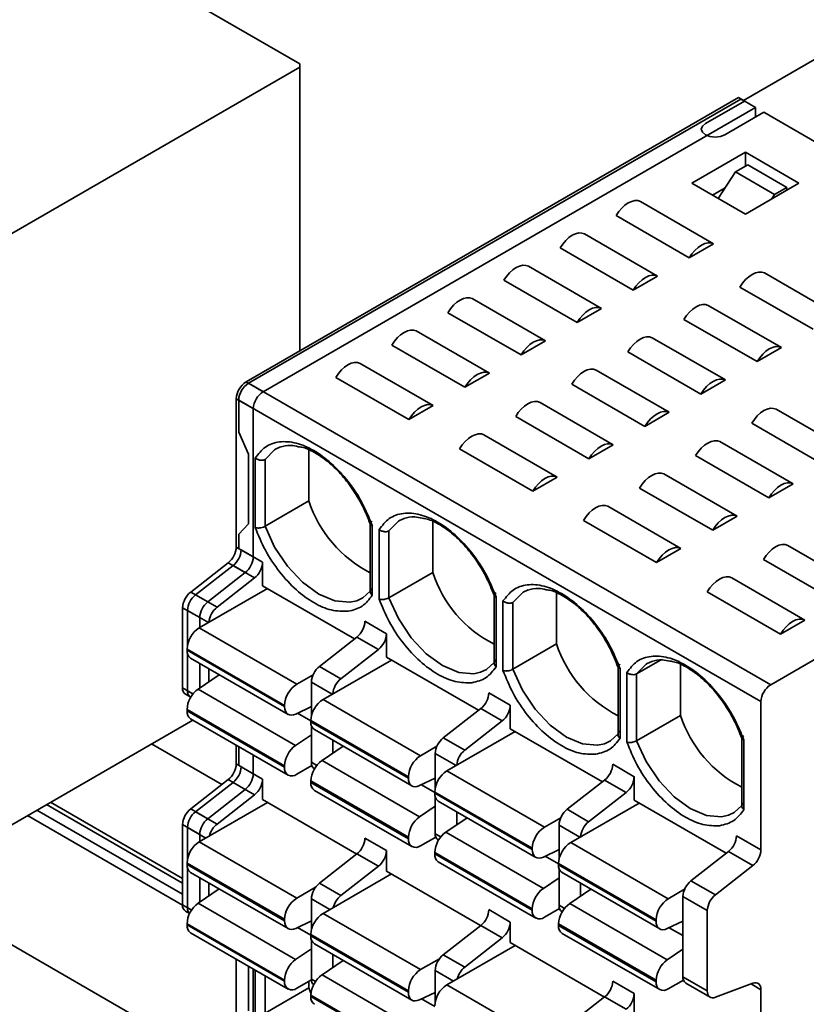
# Model space of a CAD drawing. Header units: millimetres. Extents: x 11 to 199, y 5 to 292.
# Tile 40 of 53: x 95 to 101, y 170 to 177. Entities that reach past the tile are written whole.
import ezdxf

# ---------------------------------------------------------------- set-up
doc = ezdxf.new("R2010")
doc.units = ezdxf.units.MM

msp = doc.modelspace()

# ---------------------------------------------------------------- linework, layer by layer
at = {"color": 7, "linetype": 'Continuous', "lineweight": 35}
for p, q in [((100.2921, 176.4359), (103.6871, 178.3958)), ((95.6015, 177.5523), (97.076, 176.701)), ((93.4313, 174.5738), (97.076, 176.6778)), ((97.076, 176.701), (97.0759, 174.621)), ((96.6851, 174.3953), (100.256, 176.4568)), ((100.2736, 176.4465), (96.7027, 174.3851)), ((100.0155, 176.269), (100.2984, 176.4323)), ((100.256, 176.4568), (100.3797, 176.3853)), ((100.2984, 176.4323), (100.2736, 176.4465)), ((96.8088, 174.3239), (100.3797, 176.3853)), ((100.3797, 176.3853), (100.3797, 176.3159)), ((100.4398, 176.3506), (100.157, 176.1873)), ((101.1964, 175.9138), (100.4398, 176.3506)), ((99.9165, 175.8363), (100.3054, 176.0608)), ((100.3054, 176.0608), (100.6944, 175.8363)), ((100.3054, 175.9587), (100.3054, 176.0608)), ((100.2347, 175.9179), (100.3231, 175.9689)), ((100.3231, 175.9689), (100.606, 175.8057)), ((100.1084, 175.7256), (100.2347, 175.9179)), ((100.5176, 175.7546), (100.2347, 175.9179)), ((100.3054, 175.6118), (99.9165, 175.8363)), ((100.1591, 175.8028), (100.0668, 175.7495)), ((100.6944, 175.8363), (100.3054, 175.6118)), ((100.606, 175.8057), (100.5176, 175.7546)), ((100.606, 175.7853), (100.606, 175.8057)), ((100.496, 175.7218), (100.5176, 175.7546)), ((99.5453, 175.7036), (100.0756, 175.3975)), ((99.8989, 175.2954), (99.3685, 175.6016)), ((99.1387, 175.4689), (99.6691, 175.1627)), ((99.4923, 175.0607), (98.9619, 175.3668)), ((100.0756, 175.3975), (99.8989, 175.2954)), ((98.7321, 175.2342), (99.2625, 174.928)), ((99.6691, 175.1627), (99.4923, 175.0607)), ((100.4433, 175.1852), (100.9737, 174.879)), ((99.0857, 174.826), (98.5554, 175.1321)), ((100.7969, 174.777), (100.2666, 175.0831)), ((98.3256, 174.9995), (98.8559, 174.6933)), ((100.0367, 174.9505), (100.5671, 174.6443)), ((98.6791, 174.5913), (98.1488, 174.8974)), ((99.2625, 174.928), (99.0857, 174.826)), ((100.3903, 174.5423), (99.86, 174.8484)), ((97.919, 174.7647), (98.4493, 174.4586)), ((98.2725, 174.3565), (97.7422, 174.6627)), ((98.8559, 174.6933), (98.6791, 174.5913)), ((99.6302, 174.7158), (100.1605, 174.4096)), ((99.9837, 174.3076), (99.4534, 174.6137)), ((100.5671, 174.6443), (100.3903, 174.5423)), ((97.5124, 174.53), (98.0427, 174.2239)), ((98.4493, 174.4586), (98.2725, 174.3565)), ((99.2236, 174.481), (99.7539, 174.1749)), ((96.8088, 174.3239), (96.6851, 174.3953)), ((96.7027, 174.3851), (100.4893, 172.1992)), ((97.8659, 174.1218), (97.3356, 174.428)), ((99.5771, 174.0728), (99.0468, 174.379)), ((100.1605, 174.4096), (99.9837, 174.3076)), ((96.6144, 174.2728), (96.7381, 174.2014)), ((96.6144, 173.1982), (96.6144, 174.2728)), ((96.632, 174.2626), (100.4186, 172.0767)), ((96.632, 174.0307), (96.632, 174.2626)), ((98.0427, 174.2239), (97.8659, 174.1218)), ((98.817, 174.2463), (99.3473, 173.9402)), ((104.0602, 174.2606), (100.4893, 172.1992)), ((96.7381, 173.1268), (96.7381, 174.2014)), ((99.7539, 174.1749), (99.5771, 174.0728)), ((100.5282, 174.1973), (101.0585, 173.8912)), ((99.1705, 173.8381), (98.6402, 174.1443)), ((100.8817, 173.7891), (100.3514, 174.0953)), ((96.7027, 173.8721), (96.632, 174.0307)), ((98.4104, 174.0116), (98.9407, 173.7055)), ((99.3473, 173.9402), (99.1705, 173.8381)), ((100.1216, 173.9626), (100.6519, 173.6565)), ((96.7027, 173.3671), (96.7027, 173.8721)), ((96.8994, 173.9078), (96.9339, 173.9237)), ((97.1411, 173.9004), (97.1411, 173.5323)), ((98.764, 173.6034), (98.2336, 173.9096)), ((96.7522, 173.8436), (96.7522, 173.3385)), ((96.8229, 173.3487), (96.8229, 173.8334)), ((100.4752, 173.5544), (99.9448, 173.8606)), ((99.715, 173.7279), (100.2453, 173.4218)), ((98.9407, 173.7055), (98.764, 173.6034)), ((100.6519, 173.6565), (100.4752, 173.5544)), ((100.0686, 173.3197), (99.5382, 173.6259)), ((96.8229, 173.3487), (97.1411, 173.5323)), ((99.3084, 173.4932), (99.8388, 173.187)), ((96.632, 173.2902), (96.7027, 173.3671)), ((97.5861, 173.3757), (97.5861, 172.8675)), ((97.7974, 173.3894), (97.8319, 173.4053)), ((98.0392, 173.3819), (98.0392, 173.0139)), ((99.662, 173.085), (99.1317, 173.3911)), ((100.2453, 173.4218), (100.0686, 173.3197)), ((97.6008, 172.8487), (97.6008, 173.3537)), ((97.6503, 173.3251), (97.6503, 172.8201)), ((97.721, 172.8302), (97.721, 173.315)), ((96.632, 173.188), (96.632, 173.2902)), ((96.7381, 173.1268), (96.6144, 173.1982)), ((96.8053, 173.088), (96.6497, 173.1778)), ((99.8388, 173.187), (99.662, 173.085)), ((100.613, 173.2095), (101.1434, 172.9033)), ((96.2839, 172.8716), (96.5559, 173.0841)), ((96.6797, 173.0126), (96.5559, 173.0841)), ((96.8053, 173.088), (96.8053, 172.9174)), ((100.9666, 172.8013), (100.4363, 173.1074)), ((96.5913, 173.0637), (96.3192, 172.8512)), ((96.4076, 172.8002), (96.6797, 173.0126)), ((96.7468, 172.9738), (96.5913, 173.0637)), ((97.721, 172.8302), (98.0392, 173.0139)), ((96.4748, 172.7614), (96.7468, 172.9738)), ((100.2065, 172.9748), (100.7368, 172.6686)), ((96.4076, 172.8002), (96.2839, 172.8716)), ((96.8406, 172.897), (96.3457, 172.6113)), ((97.4726, 172.5322), (96.8053, 172.9174)), ((98.6954, 172.871), (98.7299, 172.8869)), ((98.9372, 172.8635), (98.9372, 172.4955)), ((100.56, 172.5666), (100.0297, 172.8727)), ((96.3192, 172.8512), (96.4748, 172.7614)), ((98.4841, 172.8573), (98.4841, 172.3491)), ((98.4988, 172.3303), (98.4988, 172.8353)), ((98.5483, 172.8067), (98.5483, 172.3017)), ((98.619, 172.3118), (98.619, 172.7966)), ((96.2254, 172.7575), (96.3492, 172.686)), ((96.2254, 172.176), (96.2254, 172.7575)), ((96.2608, 172.7371), (96.2608, 172.4888)), ((96.3492, 172.6133), (96.3492, 172.686)), ((97.7033, 172.5696), (97.5477, 172.6594)), ((100.7368, 172.6686), (100.56, 172.5666)), ((96.3457, 172.6113), (97.0528, 172.203)), ((97.4893, 172.5452), (97.2173, 172.3328)), ((97.6449, 172.4554), (97.4893, 172.5452)), ((97.7033, 172.5696), (97.7033, 172.399)), ((96.2573, 172.4582), (96.9644, 172.05)), ((96.2573, 172.4496), (96.2573, 172.4582)), ((96.2573, 172.4496), (96.9644, 172.0412)), ((97.3728, 172.243), (97.6449, 172.4554)), ((98.619, 172.3118), (98.9372, 172.4955)), ((96.2608, 172.4231), (96.2608, 172.1555)), ((96.2832, 172.3924), (96.9903, 171.9842)), ((97.7387, 172.3786), (97.2437, 172.0928)), ((98.3706, 172.0138), (97.7033, 172.399)), ((99.6891, 172.3775), (99.517, 172.2782)), ((99.5935, 172.3526), (99.6279, 172.3685)), ((96.3492, 172.1755), (96.3492, 172.3543)), ((96.4164, 172.2211), (96.4164, 172.3155)), ((97.2173, 172.3328), (97.3728, 172.243)), ((99.3822, 172.3389), (99.3822, 171.8307)), ((99.3968, 171.8119), (99.3968, 172.3169)), ((99.8352, 172.3451), (99.8352, 171.9771)), ((96.4915, 172.2721), (96.3379, 172.1679)), ((97.0528, 172.203), (97.1709, 172.2712)), ((99.4463, 172.2883), (99.4463, 171.7833)), ((99.517, 171.7934), (99.517, 172.2782)), ((97.0449, 171.7596), (96.3379, 172.1679)), ((97.1588, 172.2186), (97.1588, 171.9704)), ((96.2462, 172.1302), (96.284, 172.1083)), ((96.2815, 172.1098), (96.284, 172.1083)), ((97.2437, 172.0928), (97.9508, 171.6846)), ((98.6013, 172.0512), (98.4458, 172.141)), ((96.9644, 171.6114), (96.2573, 172.0198)), ((96.2573, 172.0198), (96.2573, 172.0091)), ((96.9644, 171.6009), (96.2573, 172.0091)), ((96.9644, 172.0412), (96.9644, 172.05)), ((97.1588, 172.0405), (97.0451, 171.9863)), ((98.3873, 172.0268), (98.1153, 171.8144)), ((98.5429, 171.937), (98.3873, 172.0268)), ((98.6013, 172.0512), (98.6013, 171.8806)), ((100.4186, 172.0767), (100.4186, 171.0021)), ((93.4313, 170.2869), (96.2992, 171.9425)), ((96.2832, 171.9518), (96.9903, 171.5436)), ((97.1553, 171.9397), (97.8624, 171.5315)), ((97.1553, 171.9312), (97.1553, 171.9397)), ((98.2708, 171.7246), (98.5429, 171.937)), ((99.517, 171.7934), (99.8352, 171.9771)), ((97.1553, 171.9312), (97.8624, 171.5228)), ((97.1588, 171.9047), (97.1588, 171.6371)), ((97.1812, 171.874), (97.8883, 171.4658)), ((99.2686, 171.4953), (98.6013, 171.8806)), ((97.0449, 171.7596), (97.1588, 171.8369)), ((97.3144, 171.7027), (97.3144, 171.7971)), ((98.1153, 171.8144), (98.2708, 171.7246)), ((98.6367, 171.8602), (98.1417, 171.5744)), ((100.2802, 171.8204), (100.2802, 171.3123)), ((100.2948, 171.2934), (100.2948, 171.7985)), ((96, 171.7698), (96.5099, 171.4754)), ((96.6144, 171.6255), (96.6144, 171.7606)), ((96.632, 171.6153), (96.632, 171.7504)), ((97.3896, 171.7537), (97.236, 171.6495)), ((97.9508, 171.6846), (98.0689, 171.7528)), ((96.7381, 171.5541), (96.7381, 171.6892)), ((97.9429, 171.2412), (97.236, 171.6495)), ((98.0568, 171.7002), (98.0568, 171.4519)), ((96.7381, 171.5541), (96.6144, 171.6255)), ((96.8053, 171.5153), (96.6497, 171.6051)), ((96.9644, 171.6009), (96.9644, 171.6114)), ((97.1625, 171.6132), (97.0528, 171.5498)), ((97.1795, 171.5913), (97.1821, 171.5899)), ((99.4993, 171.5327), (99.3438, 171.6225)), ((96.2839, 171.2989), (96.5559, 171.5114)), ((96.6797, 171.4399), (96.5559, 171.5114)), ((96.8053, 171.366), (96.8053, 171.5153)), ((97.8624, 171.5228), (97.8624, 171.5315)), ((98.0568, 171.5221), (97.9431, 171.4679)), ((98.1417, 171.5744), (98.8488, 171.1662)), ((99.2854, 171.5084), (99.0133, 171.296)), ((99.4409, 171.4186), (99.2854, 171.5084)), ((99.4993, 171.5327), (99.4993, 171.3622)), ((96.5913, 171.491), (96.3192, 171.2785)), ((96.4076, 171.2275), (96.6797, 171.4399)), ((96.7468, 171.4012), (96.5913, 171.491)), ((97.8624, 171.093), (97.1553, 171.5014)), ((97.1553, 171.5014), (97.1553, 171.4906)), ((97.8624, 171.0824), (97.1553, 171.4906)), ((96.4748, 171.1887), (96.7468, 171.4012)), ((97.4882, 170.9717), (96.8053, 171.366)), ((97.1812, 171.4334), (97.8883, 171.0252)), ((98.0533, 171.4213), (98.7604, 171.0131)), ((98.0533, 171.4128), (98.0533, 171.4213)), ((98.0533, 171.4128), (98.7604, 171.0044)), ((98.0568, 171.3862), (98.0568, 171.1187)), ((99.1689, 171.2061), (99.4409, 171.4186)), ((96.2254, 170.7951), (95.2685, 171.3475)), ((96.4076, 171.2275), (96.2839, 171.2989)), ((96.8406, 171.3456), (96.3457, 171.0598)), ((97.9429, 171.2412), (98.0568, 171.3185)), ((98.0792, 171.3556), (98.7863, 170.9473)), ((99.0133, 171.296), (99.1689, 171.2061)), ((99.5347, 171.3417), (99.0397, 171.056)), ((100.1667, 170.9769), (99.4993, 171.3622)), ((96.2255, 170.6021), (95.1014, 171.251)), ((96.2254, 170.6797), (95.1685, 171.2898)), ((96.3192, 171.2785), (96.4748, 171.1887)), ((98.2876, 171.2353), (98.134, 171.1311)), ((98.2124, 171.1843), (98.2124, 171.2787)), ((98.8488, 171.1662), (98.9669, 171.2344)), ((96.2254, 171.1848), (96.3492, 171.1134)), ((96.2254, 170.6033), (96.2254, 171.1848)), ((96.2608, 171.1644), (96.2608, 170.9374)), ((98.9549, 171.1818), (98.9549, 170.9335)), ((96.3492, 171.0619), (96.3492, 171.1134)), ((97.7033, 170.9969), (97.5477, 171.0867)), ((97.8624, 171.0824), (97.8624, 171.093)), ((98.0606, 171.0948), (97.9508, 171.0314)), ((98.841, 170.7228), (98.134, 171.1311)), ((100.2418, 171.1041), (100.4186, 171.0021)), ((96.3457, 171.0598), (97.0528, 170.6516)), ((98.0776, 171.0729), (98.0801, 171.0715)), ((98.7604, 171.0044), (98.7604, 171.0131)), ((99.0397, 171.056), (99.7468, 170.6478)), ((97.4893, 170.9725), (97.2173, 170.7601)), ((97.6449, 170.8827), (97.4893, 170.9725)), ((97.7033, 170.8476), (97.7033, 170.9969)), ((98.7604, 170.5746), (98.0533, 170.983)), ((98.0533, 170.983), (98.0533, 170.9722)), ((98.7604, 170.564), (98.0533, 170.9722)), ((98.9549, 171.0037), (98.8411, 170.9495)), ((100.1834, 170.99), (99.9113, 170.7775)), ((100.3602, 170.8879), (100.1834, 170.99)), ((96.2573, 170.9067), (96.9644, 170.4985)), ((96.2573, 170.9067), (96.2573, 170.8961)), ((96.2573, 170.8961), (96.9644, 170.4878)), ((96.2608, 170.8696), (96.2608, 170.5829)), ((97.3728, 170.6703), (97.6449, 170.8827)), ((98.0792, 170.915), (98.7863, 170.5068)), ((98.9513, 170.9029), (99.6584, 170.4947)), ((98.9513, 170.8944), (98.9513, 170.9029)), ((98.9513, 170.8944), (99.6584, 170.486)), ((98.9549, 170.8678), (98.9549, 170.6003)), ((100.3602, 170.8879), (100.0881, 170.6755)), ((96.2832, 170.8389), (96.9903, 170.4307)), ((96.3492, 170.6221), (96.3492, 170.8008)), ((97.7387, 170.8272), (97.2437, 170.5414)), ((98.3863, 170.4533), (97.7033, 170.8476)), ((98.841, 170.7228), (98.9549, 170.8)), ((98.9772, 170.8371), (99.6843, 170.4289)), ((94.2316, 170.7489), (96.1094, 169.6648)), ((96.4164, 170.6676), (96.4164, 170.762)), ((97.0528, 170.6516), (97.189, 170.7303)), ((97.2173, 170.7601), (97.3728, 170.6703)), ((99.1104, 170.6658), (99.1104, 170.7602)), ((100.0881, 170.6755), (99.9113, 170.7775)), ((96.4915, 170.7186), (96.3379, 170.6144)), ((99.1856, 170.7168), (99.032, 170.6127)), ((99.7468, 170.6478), (99.865, 170.716)), ((100.0297, 170.5613), (99.8529, 170.6634)), ((99.8529, 170.6634), (99.8529, 170.0819)), ((97.0449, 170.2061), (96.3379, 170.6144)), ((97.1588, 170.646), (97.1588, 170.4189)), ((99.739, 170.2043), (99.032, 170.6127)), ((96.2462, 170.5575), (96.2762, 170.5402)), ((97.2437, 170.5414), (97.9508, 170.1332)), ((98.6013, 170.4785), (98.4458, 170.5683)), ((98.7604, 170.564), (98.7604, 170.5746)), ((98.9586, 170.5763), (98.8488, 170.513)), ((98.9756, 170.5545), (98.9781, 170.553)), ((100.0297, 170.5613), (100.0297, 169.9798)), ((96.9644, 170.058), (96.2573, 170.4663)), ((96.2573, 170.4663), (96.2573, 170.4576)), ((96.9644, 170.0494), (96.2573, 170.4576)), ((96.9644, 170.4878), (96.9644, 170.4985)), ((97.1588, 170.487), (97.0451, 170.4328)), ((98.3873, 170.4541), (98.1153, 170.2417)), ((98.5429, 170.3643), (98.3873, 170.4541)), ((98.6013, 170.3291), (98.6013, 170.4785)), ((99.6584, 170.0562), (98.9513, 170.4646)), ((98.9513, 170.4646), (98.9513, 170.4538)), ((99.6584, 170.0456), (98.9513, 170.4538)), ((99.6584, 170.486), (99.6584, 170.4947)), ((99.8529, 170.4852), (99.7391, 170.4311)), ((96.2832, 170.4004), (96.9903, 169.9922)), ((97.1553, 170.3883), (97.8624, 169.9801)), ((97.1553, 170.3883), (97.1553, 170.3777)), ((97.1553, 170.3777), (97.8624, 169.9693)), ((98.2708, 170.1519), (98.5429, 170.3643)), ((98.9772, 170.3966), (99.6843, 169.9884)), ((97.1588, 170.3512), (97.1588, 170.0644)), ((97.1812, 170.3205), (97.8883, 169.9123)), ((98.6367, 170.3087), (98.1417, 170.023)), ((99.2843, 169.9349), (98.6013, 170.3291)), ((97.0449, 170.2061), (97.1588, 170.2834)), ((97.3144, 170.1492), (97.3144, 170.2436)), ((98.1153, 170.2417), (98.2708, 170.1519)), ((99.739, 170.2043), (99.8529, 170.2816)), ((96.6144, 169.5369), (96.6144, 170.2092)), ((97.3896, 170.2002), (97.236, 170.096)), ((97.9508, 170.1332), (98.087, 170.2118)), ((96.7381, 169.4655), (96.7381, 170.1378)), ((97.9429, 169.6877), (97.236, 170.096)), ((98.0568, 170.1275), (98.0568, 169.9005)), ((100.0297, 169.9798), (99.8529, 170.0819)), ((96.9644, 170.058), (96.9644, 170.0494)), ((97.1589, 170.0597), (97.0528, 169.9984)), ((97.1411, 170.0494), (97.1411, 170.0008)), ((98.1417, 170.023), (98.8488, 169.6148)), ((99.4993, 169.96), (99.3438, 170.0499)), ((99.6584, 170.0456), (99.6584, 170.0562)), ((99.8566, 170.0579), (99.7468, 169.9946)), ((99.8736, 170.0361), (100.0504, 169.934)), ((100.0881, 169.9331), (100.3602, 170.0348)), ((96.8229, 169.8171), (97.1411, 170.0008)), ((97.1411, 170.0008), (97.1562, 169.9625)), ((97.8624, 169.5396), (97.1553, 169.9479)), ((97.1553, 169.9479), (97.1553, 169.9392)), ((97.8624, 169.531), (97.1553, 169.9392)), ((97.8624, 169.9693), (97.8624, 169.9801)), ((98.0568, 169.9686), (97.9431, 169.9144)), ((99.2854, 169.9357), (99.0133, 169.7233)), ((99.4409, 169.8459), (99.2854, 169.9357)), ((99.4993, 169.8107), (99.4993, 169.96)), ((100.4186, 169.9881), (100.4186, 169.4294))]:
    msp.add_line(p, q, dxfattribs=at)
at = {"color": 8, "linetype": 'Continuous', "lineweight": 35}
for p, q in [((96.4122, 172.6497), (96.2608, 172.7371)), ((96.3006, 172.1325), (96.2254, 172.176)), ((96.3006, 172.1325), (96.2608, 172.1555)), ((97.3102, 172.1312), (97.1588, 172.2186)), ((97.1553, 171.9374), (97.059, 171.993)), ((98.2082, 171.6128), (98.0568, 171.7002)), ((97.1987, 171.6141), (97.1588, 171.6371)), ((98.0533, 171.419), (97.957, 171.4745)), ((96.2254, 170.7613), (95.2393, 171.3306)), ((96.2608, 171.1644), (96.3938, 171.0876)), ((99.1063, 171.0944), (98.9549, 171.1818)), ((98.0967, 171.0957), (98.0568, 171.1187)), ((98.9513, 170.9005), (98.8551, 170.9561)), ((96.2908, 170.5655), (96.2254, 170.6033)), ((96.2608, 170.5829), (96.2908, 170.5655)), ((97.1588, 170.646), (97.2918, 170.5692)), ((98.9947, 170.5773), (98.9549, 170.6003)), ((97.1553, 170.3839), (97.059, 170.4395)), ((99.8529, 170.3801), (99.7531, 170.4377)), ((96.7027, 169.8356), (96.7027, 170.1582)), ((96.7522, 170.1296), (96.7522, 169.807)), ((96.8229, 169.8171), (96.8229, 170.0888)), ((98.0568, 170.1275), (98.1898, 170.0508)), ((97.1588, 170.0644), (97.1888, 170.0471)), ((100.3465, 170.0297), (100.4186, 169.9881)), ((98.0533, 169.8655), (97.957, 169.9211))]:
    msp.add_line(p, q, dxfattribs=at)
at = {"color": 7, "linetype": 'Continuous', "lineweight": 35, "flags": 128}
for points in [[(100.157, 176.1873), (100.1245, 176.1748), (100.0862, 176.1704), (100.048, 176.1748), (100.0155, 176.1873), (99.9939, 176.2061), (99.9862, 176.2282), (99.9939, 176.2503), (100.0155, 176.269)], [(99.3685, 175.6016), (99.3877, 175.63), (99.4093, 175.6554), (99.4327, 175.6768), (99.4569, 175.6934), (99.4812, 175.7047), (99.5045, 175.7103), (99.5262, 175.7099), (99.5453, 175.7036)], [(98.9619, 175.3668), (98.9811, 175.3953), (99.0027, 175.4206), (99.0261, 175.442), (99.0503, 175.4587), (99.0746, 175.47), (99.0979, 175.4756), (99.1196, 175.4752), (99.1387, 175.4689)], [(99.8989, 175.2954), (99.918, 175.3238), (99.9397, 175.3492), (99.963, 175.3706), (99.9873, 175.3873), (100.0115, 175.3986), (100.0348, 175.4042), (100.0565, 175.4038), (100.0756, 175.3975)], [(98.5554, 175.1321), (98.5745, 175.1606), (98.5961, 175.1859), (98.6195, 175.2073), (98.6437, 175.224), (98.668, 175.2353), (98.6913, 175.2409), (98.713, 175.2405), (98.7321, 175.2342)], [(99.4923, 175.0607), (99.5114, 175.0891), (99.5331, 175.1145), (99.5564, 175.1359), (99.5807, 175.1525), (99.6049, 175.1639), (99.6283, 175.1694), (99.6499, 175.1691), (99.6691, 175.1627)], [(100.2666, 175.0831), (100.2857, 175.1116), (100.3073, 175.1369), (100.3307, 175.1583), (100.3549, 175.175), (100.3792, 175.1863), (100.4025, 175.1919), (100.4242, 175.1915), (100.4433, 175.1852)], [(98.1488, 174.8974), (98.1679, 174.9258), (98.1896, 174.9512), (98.2129, 174.9726), (98.2372, 174.9893), (98.2614, 175.0006), (98.2848, 175.0062), (98.3064, 175.0058), (98.3256, 174.9995)], [(99.0857, 174.826), (99.1048, 174.8544), (99.1265, 174.8798), (99.1498, 174.9012), (99.1741, 174.9178), (99.1983, 174.9292), (99.2217, 174.9347), (99.2433, 174.9343), (99.2625, 174.928)], [(99.86, 174.8484), (99.8791, 174.8769), (99.9008, 174.9022), (99.9241, 174.9236), (99.9484, 174.9403), (99.9726, 174.9516), (99.996, 174.9572), (100.0176, 174.9568), (100.0367, 174.9505)], [(97.7422, 174.6627), (97.7613, 174.6911), (97.783, 174.7165), (97.8063, 174.7379), (97.8306, 174.7546), (97.8548, 174.7659), (97.8782, 174.7714), (97.8998, 174.7711), (97.919, 174.7647)], [(99.4534, 174.6137), (99.4725, 174.6421), (99.4942, 174.6675), (99.5175, 174.6889), (99.5418, 174.7056), (99.566, 174.7169), (99.5894, 174.7225), (99.611, 174.7221), (99.6302, 174.7158)], [(98.6791, 174.5913), (98.6982, 174.6197), (98.7199, 174.6451), (98.7433, 174.6665), (98.7675, 174.6831), (98.7917, 174.6944), (98.8151, 174.7), (98.8367, 174.6996), (98.8559, 174.6933)], [(100.3903, 174.5423), (100.4094, 174.5707), (100.4311, 174.5961), (100.4545, 174.6175), (100.4787, 174.6341), (100.5029, 174.6455), (100.5263, 174.651), (100.5479, 174.6506), (100.5671, 174.6443)], [(97.3356, 174.428), (97.3547, 174.4564), (97.3764, 174.4818), (97.3998, 174.5032), (97.424, 174.5198), (97.4482, 174.5312), (97.4716, 174.5367), (97.4932, 174.5363), (97.5124, 174.53)], [(98.2725, 174.3565), (98.2917, 174.385), (98.3133, 174.4103), (98.3367, 174.4317), (98.3609, 174.4484), (98.3851, 174.4597), (98.4085, 174.4653), (98.4301, 174.4649), (98.4493, 174.4586)], [(99.0468, 174.379), (99.0659, 174.4074), (99.0876, 174.4328), (99.111, 174.4542), (99.1352, 174.4708), (99.1594, 174.4822), (99.1828, 174.4877), (99.2044, 174.4874), (99.2236, 174.481)], [(99.9837, 174.3076), (100.0029, 174.336), (100.0245, 174.3613), (100.0479, 174.3828), (100.0721, 174.3994), (100.0963, 174.4107), (100.1197, 174.4163), (100.1413, 174.4159), (100.1605, 174.4096)], [(97.8659, 174.1218), (97.8851, 174.1502), (97.9067, 174.1756), (97.9301, 174.197), (97.9543, 174.2137), (97.9786, 174.225), (98.0019, 174.2306), (98.0236, 174.2302), (98.0427, 174.2239)], [(98.6402, 174.1443), (98.6594, 174.1727), (98.681, 174.1981), (98.7044, 174.2195), (98.7286, 174.2361), (98.7528, 174.2475), (98.7762, 174.253), (98.7978, 174.2526), (98.817, 174.2463)], [(99.5771, 174.0728), (99.5963, 174.1013), (99.6179, 174.1266), (99.6413, 174.148), (99.6655, 174.1647), (99.6898, 174.176), (99.7131, 174.1816), (99.7348, 174.1812), (99.7539, 174.1749)], [(100.3514, 174.0953), (100.3706, 174.1237), (100.3922, 174.1491), (100.4156, 174.1705), (100.4398, 174.1871), (100.464, 174.1985), (100.4874, 174.204), (100.509, 174.2037), (100.5282, 174.1973)], [(98.2336, 173.9096), (98.2528, 173.938), (98.2744, 173.9634), (98.2978, 173.9848), (98.322, 174.0014), (98.3463, 174.0127), (98.3696, 174.0183), (98.3913, 174.0179), (98.4104, 174.0116)], [(99.1705, 173.8381), (99.1897, 173.8665), (99.2113, 173.8919), (99.2347, 173.9133), (99.2589, 173.93), (99.2832, 173.9413), (99.3065, 173.9469), (99.3282, 173.9465), (99.3473, 173.9402)], [(99.9448, 173.8606), (99.964, 173.889), (99.9856, 173.9144), (100.009, 173.9358), (100.0332, 173.9524), (100.0574, 173.9638), (100.0808, 173.9693), (100.1025, 173.9689), (100.1216, 173.9626)], [(99.5382, 173.6259), (99.5574, 173.6543), (99.579, 173.6796), (99.6024, 173.7011), (99.6266, 173.7177), (99.6509, 173.729), (99.6742, 173.7346), (99.6959, 173.7342), (99.715, 173.7279)], [(98.764, 173.6034), (98.7831, 173.6318), (98.8047, 173.6572), (98.8281, 173.6786), (98.8523, 173.6953), (98.8766, 173.7066), (98.8999, 173.7122), (98.9216, 173.7118), (98.9407, 173.7055)], [(100.4752, 173.5544), (100.4943, 173.5828), (100.5159, 173.6082), (100.5393, 173.6296), (100.5635, 173.6463), (100.5878, 173.6576), (100.6111, 173.6632), (100.6328, 173.6628), (100.6519, 173.6565)], [(99.1317, 173.3911), (99.1508, 173.4196), (99.1724, 173.4449), (99.1958, 173.4663), (99.22, 173.483), (99.2443, 173.4943), (99.2676, 173.4999), (99.2893, 173.4995), (99.3084, 173.4932)], [(100.0686, 173.3197), (100.0877, 173.3481), (100.1094, 173.3735), (100.1327, 173.3949), (100.157, 173.4116), (100.1812, 173.4229), (100.2046, 173.4285), (100.2262, 173.4281), (100.2453, 173.4218)], [(99.662, 173.085), (99.6811, 173.1134), (99.7028, 173.1388), (99.7261, 173.1602), (99.7504, 173.1768), (99.7746, 173.1882), (99.798, 173.1937), (99.8196, 173.1934), (99.8388, 173.187)], [(100.4363, 173.1074), (100.4554, 173.1359), (100.4771, 173.1612), (100.5004, 173.1826), (100.5247, 173.1993), (100.5489, 173.2106), (100.5723, 173.2162), (100.5939, 173.2158), (100.613, 173.2095)], [(100.0297, 172.8727), (100.0488, 172.9011), (100.0705, 172.9265), (100.0938, 172.9479), (100.1181, 172.9646), (100.1423, 172.9759), (100.1657, 172.9815), (100.1873, 172.9811), (100.2065, 172.9748)], [(97.5861, 172.8791), (97.531, 172.8293), (97.4881, 172.8087)], [(100.56, 172.5666), (100.5792, 172.595), (100.6008, 172.6204), (100.6242, 172.6418), (100.6484, 172.6584), (100.6726, 172.6697), (100.696, 172.6753), (100.7176, 172.6749), (100.7368, 172.6686)], [(98.4841, 172.3607), (98.429, 172.3109), (98.3861, 172.2903)], [(97.0451, 171.9863), (97.029, 171.9804), (97.0137, 171.9783), (96.9998, 171.9802), (96.9876, 171.9858), (96.9777, 171.9951), (96.9704, 172.0078), (96.9659, 172.0233), (96.9644, 172.0412)], [(99.3822, 171.8422), (99.3271, 171.7924), (99.2841, 171.7719)], [(97.9431, 171.4679), (97.927, 171.462), (97.9117, 171.4599), (97.8978, 171.4617), (97.8857, 171.4674), (97.8758, 171.4767), (97.8684, 171.4894), (97.8639, 171.5049), (97.8624, 171.5228)], [(100.2802, 171.3238), (100.2251, 171.274), (100.1822, 171.2535)], [(98.8411, 170.9495), (98.825, 170.9436), (98.8097, 170.9415), (98.7958, 170.9433), (98.7837, 170.949), (98.7738, 170.9583), (98.7665, 170.971), (98.762, 170.9865), (98.7604, 171.0044)], [(97.0451, 170.4328), (97.029, 170.4269), (97.0137, 170.4249), (96.9998, 170.4267), (96.9876, 170.4324), (96.9777, 170.4417), (96.9704, 170.4543), (96.9659, 170.4699), (96.9644, 170.4878)], [(99.7391, 170.4311), (99.723, 170.4252), (99.7078, 170.4231), (99.6938, 170.4249), (99.6817, 170.4306), (99.6718, 170.4399), (99.6645, 170.4525), (99.66, 170.4681), (99.6584, 170.486)], [(100.3602, 170.0348), (100.3721, 170.038), (100.3832, 170.0384), (100.3933, 170.0361), (100.402, 170.031), (100.4091, 170.0235), (100.4143, 170.0136), (100.4175, 170.0017), (100.4186, 169.9881)], [(97.9431, 169.9144), (97.927, 169.9085), (97.9117, 169.9064), (97.8978, 169.9083), (97.8857, 169.9139), (97.8758, 169.9233), (97.8684, 169.9359), (97.8639, 169.9514), (97.8624, 169.9693)], [(100.0297, 169.9798), (100.0308, 169.9663), (100.0339, 169.9543), (100.0392, 169.9445), (100.0462, 169.9369), (100.0549, 169.9318), (100.065, 169.9295), (100.0762, 169.9299), (100.0881, 169.9331)]]:
    msp.add_lwpolyline(points, dxfattribs=at)
at = {"color": 8, "linetype": 'Continuous', "lineweight": 35, "flags": 128}
for points in [[(96.8229, 173.8334), (96.8927, 173.9038), (96.8994, 173.9078)], [(97.721, 173.315), (97.7907, 173.3854), (97.7974, 173.3894)], [(97.4881, 172.8087), (97.4383, 172.7976), (97.3293, 172.8068), (97.2119, 172.8562), (97.0944, 172.9423), (96.9854, 173.059), (96.8927, 173.1978), (96.8229, 173.3487)], [(98.619, 172.7966), (98.6888, 172.867), (98.6954, 172.871)], [(98.3861, 172.2903), (98.3363, 172.2791), (98.2273, 172.2883), (98.1099, 172.3378), (97.9924, 172.4239), (97.8834, 172.5406), (97.7907, 172.6793), (97.721, 172.8302)], [(99.2841, 171.7719), (99.2343, 171.7607), (99.1253, 171.7699), (99.0079, 171.8194), (98.8905, 171.9055), (98.7815, 172.0222), (98.6888, 172.1609), (98.619, 172.3118)], [(99.517, 172.2782), (99.5868, 172.3485), (99.5935, 172.3526)], [(100.1822, 171.2535), (100.1324, 171.2423), (100.0234, 171.2515), (99.9059, 171.3009), (99.7885, 171.3871), (99.6795, 171.5037), (99.5868, 171.6425), (99.517, 171.7934)]]:
    msp.add_lwpolyline(points, dxfattribs=at)
at = {"color": 7, "linetype": 'Continuous', "lineweight": 35}
for centre, radius, start, end in [((96.7679, 174.2659), 0.1537, 122.60548, 177.39452), ((96.7856, 174.2557), 0.1537, 122.60548, 177.39452), ((96.8916, 174.1944), 0.1537, 122.60548, 177.39452), ((97.9868, 173.8045), 0.8883, 197.84069, 243.19218), ((96.4581, 173.2061), 0.1564, 308.69084, 357.09274), ((96.4935, 173.1857), 0.1564, 308.69084, 357.09274), ((96.5819, 173.1347), 0.1564, 308.69084, 357.09274), ((96.6491, 173.0959), 0.1564, 308.69084, 357.09274), ((98.8848, 173.2861), 0.8883, 197.84069, 243.19218), ((96.3816, 172.7495), 0.1564, 128.69084, 177.09274), ((96.417, 172.7291), 0.1564, 128.69084, 177.09274), ((96.5054, 172.6781), 0.1564, 128.69084, 177.09274), ((96.5738, 172.6384), 0.1579, 128.82577, 174.99996), ((97.3915, 172.6673), 0.1564, 308.69084, 357.09274), ((96.4492, 172.4494), 0.1921, 122.60548, 177.39452), ((97.5471, 172.5775), 0.1564, 308.69084, 357.09274), ((96.3174, 172.4424), 0.0606, 173.1059, 235.58192), ((99.7828, 172.7677), 0.8883, 197.84069, 243.19218), ((97.315, 172.2107), 0.1564, 128.69084, 177.09274), ((97.4718, 172.12), 0.1579, 128.82577, 174.99996), ((96.2741, 172.1704), 0.049, 173.46674, 235.22108), ((96.4513, 172.0101), 0.1943, 125.69473, 177.13744), ((96.3094, 172.15), 0.049, 173.46674, 235.22108), ((97.1563, 172.0412), 0.1921, 122.60548, 177.39452), ((100.5721, 172.0697), 0.1537, 122.60548, 177.39452), ((97.3472, 171.931), 0.1921, 122.60548, 177.39452), ((98.2896, 172.1489), 0.1564, 308.69084, 357.09274), ((96.3185, 172.0023), 0.0616, 173.70115, 234.98667), ((98.4451, 172.0591), 0.1564, 308.69084, 357.09274), ((100.686, 172.2537), 0.8946, 198.00962, 243.02325), ((97.2154, 171.9239), 0.0606, 173.1059, 235.58192), ((98.2131, 171.6923), 0.1564, 128.69084, 177.09274), ((97.1584, 171.6019), 0.1943, 125.74809, 177.19598), ((98.3699, 171.6015), 0.1579, 128.82577, 174.99996), ((97.3493, 171.4917), 0.1943, 125.69473, 177.13744), ((98.0543, 171.5228), 0.1921, 122.60548, 177.39452), ((96.4581, 171.6335), 0.1564, 308.69084, 357.09274), ((96.4935, 171.613), 0.1564, 308.69084, 357.09274), ((97.0183, 171.5921), 0.0546, 170.78596, 309.20329), ((97.2075, 171.6316), 0.049, 173.46674, 235.22108), ((99.1876, 171.6305), 0.1564, 308.69084, 357.09274), ((96.5819, 171.562), 0.1564, 308.69084, 357.09274), ((96.6491, 171.5232), 0.1564, 308.69084, 357.09274), ((98.2452, 171.4126), 0.1921, 122.60548, 177.39452), ((99.3431, 171.5407), 0.1564, 308.69084, 357.09274), ((97.2165, 171.4839), 0.0616, 173.70115, 234.98667), ((98.1134, 171.4055), 0.0606, 173.1059, 235.58192), ((96.3816, 171.1769), 0.1564, 128.69084, 177.09274), ((99.1111, 171.1739), 0.1564, 128.69084, 177.09274), ((96.417, 171.1564), 0.1564, 128.69084, 177.09274), ((96.5054, 171.1054), 0.1564, 128.69084, 177.09274), ((98.0564, 171.0835), 0.1943, 125.74809, 177.19598), ((96.5771, 171.0632), 0.1619, 129.16875, 165.84612), ((98.9523, 171.0044), 0.1921, 122.60548, 177.39452), ((99.2679, 171.0831), 0.1579, 128.82577, 174.99996), ((97.3915, 171.0946), 0.1564, 308.69084, 357.09274), ((97.9163, 171.0737), 0.0546, 170.78596, 309.20329), ((98.2474, 170.9733), 0.1943, 125.69473, 177.13744), ((98.1055, 171.1131), 0.049, 173.46674, 235.22108), ((100.0856, 171.1121), 0.1564, 308.69084, 357.09274), ((96.4492, 170.898), 0.1921, 122.60548, 177.39452), ((99.1432, 170.8942), 0.1921, 122.60548, 177.39452), ((97.5471, 171.0048), 0.1564, 308.69084, 357.09274), ((98.1146, 170.9655), 0.0616, 173.70115, 234.98667), ((100.2624, 171.01), 0.1564, 308.69084, 357.09274), ((96.3174, 170.8889), 0.0606, 173.1059, 235.58192), ((99.0115, 170.8871), 0.0606, 173.1059, 235.58192), ((97.315, 170.638), 0.1564, 128.69084, 177.09274), ((98.9544, 170.5651), 0.1943, 125.74809, 177.19598), ((100.0091, 170.6555), 0.1564, 128.69084, 177.09274), ((97.1563, 170.4898), 0.1921, 122.60548, 177.39452), ((97.4751, 170.5448), 0.1619, 129.16875, 165.84612), ((100.1859, 170.5534), 0.1564, 128.69084, 177.09274), ((96.2741, 170.5977), 0.049, 173.46674, 235.22108), ((96.4513, 170.4566), 0.1943, 125.69473, 177.13744), ((96.3147, 170.5788), 0.054, 175.73701, 224.90804), ((99.1454, 170.4549), 0.1943, 125.69473, 177.13744), ((99.0035, 170.5947), 0.049, 173.46674, 235.22108), ((99.8503, 170.486), 0.1921, 122.60548, 177.39452), ((97.3472, 170.3796), 0.1921, 122.60548, 177.39452), ((98.2896, 170.5762), 0.1564, 308.69084, 357.09274), ((98.8143, 170.5553), 0.0546, 170.78596, 309.20329), ((96.3167, 170.4501), 0.0599, 172.74417, 235.94365), ((98.4451, 170.4864), 0.1564, 308.69084, 357.09274), ((99.0126, 170.447), 0.0616, 173.70115, 234.98667), ((97.2154, 170.3705), 0.0606, 173.1059, 235.58192), ((98.2131, 170.1196), 0.1564, 128.69084, 177.09274), ((97.1584, 170.0485), 0.1943, 125.74809, 177.19598), ((98.3731, 170.0264), 0.1619, 129.16875, 165.84612), ((99.8525, 170.0467), 0.1943, 125.74809, 177.19598), ((97.3493, 169.9382), 0.1943, 125.69473, 177.13744), ((98.0543, 169.9714), 0.1921, 122.60548, 177.39452), ((99.9015, 170.0763), 0.049, 173.46674, 235.22108), ((97.0183, 170.0407), 0.0546, 170.78596, 309.20329), ((97.2127, 170.0604), 0.054, 175.737, 224.90818), ((98.2452, 169.8612), 0.1921, 122.60548, 177.39452), ((99.1876, 170.0578), 0.1564, 308.69084, 357.09274), ((99.7123, 170.0369), 0.0546, 170.78596, 309.20329), ((97.2147, 169.9316), 0.0599, 172.74417, 235.94365), ((99.3431, 169.968), 0.1564, 308.69084, 357.09274)]:
    msp.add_arc(centre, radius, start, end, dxfattribs=at)
for points, knots in [([(97.6008, 173.3537), (97.5782, 173.4088), (97.5323, 173.5211), (97.4278, 173.6776), (97.3064, 173.8088), (97.1765, 173.9039), (97.0466, 173.9588), (96.9252, 173.9677), (96.8207, 173.9319), (96.7748, 173.8726), (96.7522, 173.8436)], [0, 0, 0, 0, 0.122629, 0.25, 0.377371, 0.5, 0.622629, 0.75, 0.877371, 1, 1, 1, 1]), ([(96.931, 173.9227), (96.9564, 173.9298), (96.9972, 173.9411), (97.0459, 173.9299), (97.0643, 173.9256)], [0, 0, 0, 0, 0.6219542, 1, 1, 1, 1]), ([(97.0643, 173.9256), (97.0759, 173.924), (97.1169, 173.9183), (97.1943, 173.8794), (97.2904, 173.8113), (97.3834, 173.7185), (97.4675, 173.6075), (97.5404, 173.4828), (97.5745, 173.3947), (97.5915, 173.3505)], [0, 0, 0, 0, 0.0607788, 0.2158248, 0.3712957, 0.5273254, 0.6840414, 0.8415629, 1, 1, 1, 1]), ([(96.7522, 173.8436), (96.7554, 173.8412), (96.7614, 173.8366), (96.7722, 173.8318), (96.783, 173.8288), (96.7961, 173.8272), (96.8104, 173.8279), (96.819, 173.8317), (96.8229, 173.8334)], [0, 0, 0, 0, 0.159831, 0.309633, 0.449452, 0.579347, 0.808723, 1, 1, 1, 1]), ([(98.4988, 172.8353), (98.4763, 172.8904), (98.4303, 173.0027), (98.3258, 173.1592), (98.2044, 173.2904), (98.0745, 173.3855), (97.9446, 173.4403), (97.8232, 173.4493), (97.7187, 173.4135), (97.6728, 173.3542), (97.6503, 173.3251)], [0, 0, 0, 0, 0.122629, 0.25, 0.377371, 0.5, 0.622629, 0.75, 0.877371, 1, 1, 1, 1]), ([(97.6008, 173.3844), (97.5975, 173.3823), (97.5903, 173.3777), (97.5862, 173.371), (97.5859, 173.3653), (97.5881, 173.3608), (97.5928, 173.3567), (97.5981, 173.3547), (97.6008, 173.3537)], [0, 0, 0, 0, 0.191274, 0.420649, 0.550544, 0.690364, 0.840168, 1, 1, 1, 1]), ([(97.8291, 173.4043), (97.8544, 173.4114), (97.8952, 173.4227), (97.9439, 173.4115), (97.9623, 173.4072)], [0, 0, 0, 0, 0.621954, 1, 1, 1, 1]), ([(97.9623, 173.4072), (97.9739, 173.4056), (98.0149, 173.3999), (98.0923, 173.361), (98.1885, 173.2928), (98.2814, 173.2001), (98.3656, 173.0891), (98.4385, 172.9644), (98.4725, 172.8763), (98.4896, 172.8321)], [0, 0, 0, 0, 0.060779, 0.215825, 0.371296, 0.527325, 0.684041, 0.841563, 1, 1, 1, 1]), ([(96.8229, 173.3487), (96.819, 173.3466), (96.8104, 173.3422), (96.7961, 173.3381), (96.783, 173.3362), (96.7722, 173.3357), (96.7614, 173.3363), (96.7554, 173.3378), (96.7522, 173.3385)], [0, 0, 0, 0, 0.191274, 0.420649, 0.550544, 0.690364, 0.840168, 1, 1, 1, 1]), ([(97.6503, 173.3251), (97.6534, 173.3228), (97.6594, 173.3182), (97.6703, 173.3134), (97.681, 173.3104), (97.6941, 173.3087), (97.7085, 173.3094), (97.7171, 173.3133), (97.721, 173.315)], [0, 0, 0, 0, 0.159831, 0.309633, 0.449452, 0.579347, 0.808723, 1, 1, 1, 1]), ([(97.6008, 172.8996), (97.5975, 172.8972), (97.5903, 172.8919), (97.5862, 172.882), (97.5859, 172.8726), (97.5881, 172.8647), (97.5928, 172.8564), (97.5981, 172.8513), (97.6008, 172.8487)], [0, 0, 0, 0, 0.1912768, 0.4206527, 0.5505476, 0.690367, 0.8401693, 1, 1, 1, 1]), ([(98.4988, 172.866), (98.4955, 172.8639), (98.4883, 172.8592), (98.4842, 172.8526), (98.484, 172.8469), (98.4861, 172.8424), (98.4908, 172.8382), (98.4961, 172.8363), (98.4988, 172.8353)], [0, 0, 0, 0, 0.191274, 0.420649, 0.550544, 0.690364, 0.840168, 1, 1, 1, 1]), ([(99.3968, 172.3169), (99.3743, 172.372), (99.3283, 172.4843), (99.2239, 172.6407), (99.1024, 172.772), (98.9726, 172.8671), (98.8427, 172.9219), (98.7213, 172.9309), (98.6168, 172.895), (98.5708, 172.8358), (98.5483, 172.8067)], [0, 0, 0, 0, 0.122629, 0.25, 0.377371, 0.5, 0.622629, 0.75, 0.877371, 1, 1, 1, 1]), ([(98.7271, 172.8859), (98.7524, 172.8929), (98.7932, 172.9043), (98.8419, 172.893), (98.8603, 172.8888)], [0, 0, 0, 0, 0.621954, 1, 1, 1, 1]), ([(98.8603, 172.8888), (98.8719, 172.8872), (98.913, 172.8815), (98.9903, 172.8425), (99.0865, 172.7744), (99.1795, 172.6817), (99.2636, 172.5707), (99.3365, 172.446), (99.3705, 172.3579), (99.3876, 172.3137)], [0, 0, 0, 0, 0.060779, 0.215825, 0.371296, 0.527325, 0.684041, 0.841563, 1, 1, 1, 1]), ([(97.4249, 172.7321), (97.4614, 172.741), (97.533, 172.7586), (97.5785, 172.819), (97.6008, 172.8487)], [0, 0, 0, 0, 0.509484, 1, 1, 1, 1]), ([(97.721, 172.8302), (97.7171, 172.8282), (97.7085, 172.8237), (97.6941, 172.8197), (97.681, 172.8177), (97.6703, 172.8172), (97.6594, 172.8179), (97.6534, 172.8194), (97.6503, 172.8201)], [0, 0, 0, 0, 0.191274, 0.420649, 0.550544, 0.690364, 0.840168, 1, 1, 1, 1]), ([(98.5483, 172.8067), (98.5514, 172.8043), (98.5575, 172.7998), (98.5683, 172.795), (98.579, 172.792), (98.5921, 172.7903), (98.6065, 172.791), (98.6151, 172.7949), (98.619, 172.7966)], [0, 0, 0, 0, 0.159831, 0.309633, 0.449452, 0.579347, 0.808723, 1, 1, 1, 1]), ([(98.4988, 172.3812), (98.4955, 172.3788), (98.4883, 172.3735), (98.4842, 172.3636), (98.484, 172.3542), (98.4861, 172.3462), (98.4908, 172.3379), (98.4961, 172.3329), (98.4988, 172.3303)], [0, 0, 0, 0, 0.191277, 0.420653, 0.550548, 0.690367, 0.840169, 1, 1, 1, 1]), ([(100.2948, 171.7985), (100.2723, 171.8535), (100.2264, 171.9658), (100.1219, 172.1223), (100.0005, 172.2535), (99.8706, 172.3487), (99.7407, 172.4035), (99.6193, 172.4125), (99.5148, 172.3766), (99.4689, 172.3174), (99.4463, 172.2883)], [0, 0, 0, 0, 0.122629, 0.25, 0.377371, 0.5, 0.622629, 0.75, 0.877371, 1, 1, 1, 1]), ([(99.6251, 172.3675), (99.6505, 172.3745), (99.6912, 172.3859), (99.74, 172.3746), (99.7584, 172.3704)], [0, 0, 0, 0, 0.621954, 1, 1, 1, 1]), ([(99.7584, 172.3704), (99.7699, 172.3688), (99.811, 172.3631), (99.8884, 172.3241), (99.9845, 172.256), (100.0775, 172.1632), (100.1616, 172.0523), (100.2345, 171.9276), (100.2685, 171.8394), (100.2856, 171.7953)], [0, 0, 0, 0, 0.060779, 0.215825, 0.371296, 0.527325, 0.684041, 0.841563, 1, 1, 1, 1]), ([(98.323, 172.2137), (98.3594, 172.2226), (98.431, 172.2401), (98.4765, 172.3006), (98.4988, 172.3303)], [0, 0, 0, 0, 0.5094841, 1, 1, 1, 1]), ([(98.619, 172.3118), (98.6151, 172.3098), (98.6065, 172.3053), (98.5921, 172.3013), (98.579, 172.2993), (98.5683, 172.2988), (98.5575, 172.2995), (98.5514, 172.3009), (98.5483, 172.3017)], [0, 0, 0, 0, 0.191274, 0.420649, 0.550544, 0.690364, 0.840168, 1, 1, 1, 1]), ([(99.3968, 172.3476), (99.3935, 172.3455), (99.3864, 172.3408), (99.3822, 172.3342), (99.382, 172.3285), (99.3842, 172.324), (99.3889, 172.3198), (99.3941, 172.3179), (99.3968, 172.3169)], [0, 0, 0, 0, 0.191274, 0.420649, 0.550544, 0.690364, 0.840168, 1, 1, 1, 1]), ([(99.4463, 172.2883), (99.4494, 172.2859), (99.4555, 172.2813), (99.4663, 172.2766), (99.4771, 172.2736), (99.4901, 172.2719), (99.5045, 172.2726), (99.5131, 172.2764), (99.517, 172.2782)], [0, 0, 0, 0, 0.159831, 0.309633, 0.449452, 0.579347, 0.808723, 1, 1, 1, 1]), ([(99.3968, 171.8628), (99.3935, 171.8604), (99.3864, 171.8551), (99.3822, 171.8451), (99.382, 171.8358), (99.3842, 171.8278), (99.3889, 171.8195), (99.3941, 171.8145), (99.3968, 171.8119)], [0, 0, 0, 0, 0.191277, 0.420653, 0.550548, 0.690367, 0.840169, 1, 1, 1, 1]), ([(99.221, 171.6953), (99.2575, 171.7042), (99.329, 171.7217), (99.3745, 171.7822), (99.3968, 171.8119)], [0, 0, 0, 0, 0.5094841, 1, 1, 1, 1]), ([(99.517, 171.7934), (99.5131, 171.7914), (99.5045, 171.7869), (99.4901, 171.7828), (99.4771, 171.7809), (99.4663, 171.7804), (99.4555, 171.7811), (99.4494, 171.7825), (99.4463, 171.7833)], [0, 0, 0, 0, 0.191274, 0.420649, 0.550544, 0.690364, 0.840168, 1, 1, 1, 1]), ([(100.2948, 171.8292), (100.2916, 171.8271), (100.2844, 171.8224), (100.2803, 171.8158), (100.28, 171.8101), (100.2822, 171.8056), (100.2869, 171.8014), (100.2921, 171.7995), (100.2948, 171.7985)], [0, 0, 0, 0, 0.191271, 0.420645, 0.550541, 0.690362, 0.840166, 1, 1, 1, 1]), ([(100.119, 171.1768), (100.1555, 171.1858), (100.227, 171.2033), (100.2725, 171.2638), (100.2948, 171.2934)], [0, 0, 0, 0, 0.509484, 1, 1, 1, 1]), ([(100.2948, 171.3444), (100.2916, 171.342), (100.2844, 171.3367), (100.2803, 171.3267), (100.28, 171.3174), (100.2822, 171.3094), (100.2869, 171.3011), (100.2921, 171.2961), (100.2948, 171.2934)], [0, 0, 0, 0, 0.191277, 0.420653, 0.550548, 0.690367, 0.840169, 1, 1, 1, 1])]:
    msp.add_open_spline(points, degree=3, knots=knots, dxfattribs=at)
at = {"color": 8, "linetype": 'Continuous', "lineweight": 35}
for points in [[(96.7522, 173.3385), (96.7748, 173.2835), (96.8207, 173.1711), (96.9252, 173.0147), (97.0467, 172.8833), (97.1763, 172.7888), (97.3071, 172.7316), (97.3852, 172.7319), (97.4249, 172.7321)], [(97.6503, 172.8201), (97.6728, 172.765), (97.7187, 172.6527), (97.8232, 172.4963), (97.9447, 172.3649), (98.0743, 172.2704), (98.2052, 172.2131), (98.2832, 172.2135), (98.323, 172.2137)], [(98.5483, 172.3017), (98.5708, 172.2466), (98.6168, 172.1343), (98.7212, 171.9779), (98.8427, 171.8465), (98.9724, 171.752), (99.1032, 171.6947), (99.1812, 171.6951), (99.221, 171.6953)], [(99.4463, 171.7833), (99.4689, 171.7282), (99.5148, 171.6159), (99.6193, 171.4595), (99.7407, 171.3281), (99.8704, 171.2336), (100.0012, 171.1763), (100.0793, 171.1767), (100.119, 171.1768)]]:
    msp.add_open_spline(points, degree=3, knots=[0, 0, 0, 0, 0.163505, 0.333333, 0.503161, 0.666667, 0.830172, 1, 1, 1, 1], dxfattribs=at)

doc.saveas('drawing.dxf')
